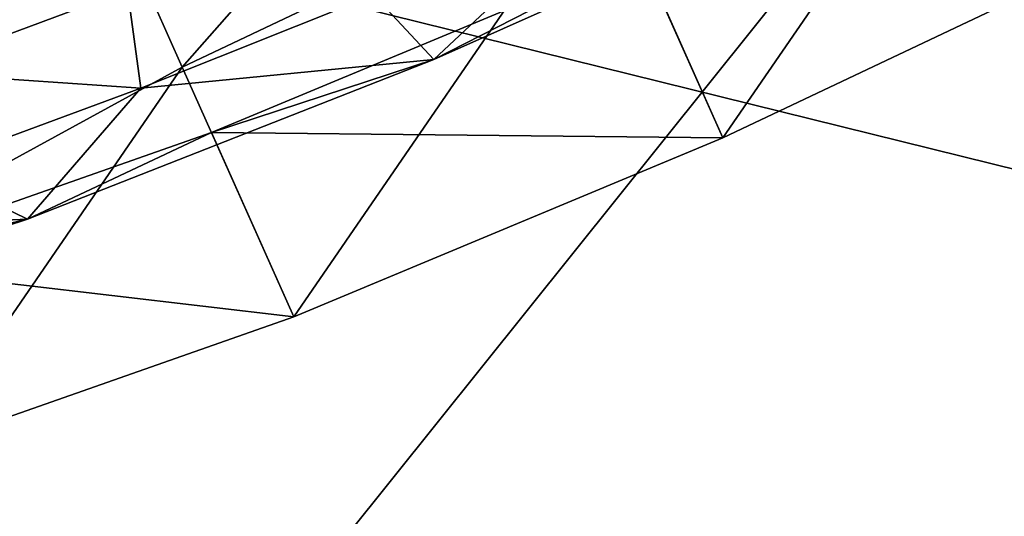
# Model space of a CAD drawing. Header units: metres. Extents: x 0 to 1651, y -1070 to 0.
# Tile 62 of 109: x 912 to 936, y -803 to -791. Entities that reach past the tile are written whole.
import ezdxf

# ---------------------------------------------------------------- set-up
doc = ezdxf.new("R2010")
doc.units = ezdxf.units.M

msp = doc.modelspace()

# ---------------------------------------------------------------- linework, layer by layer
at = {"layer": 'None'}
for points in [[(967.999084, -798.309875, -63), (899.523071, -829.016846, -63), (966.380066, -745.566528, -406)], [(899.523071, -829.016846, -63), (917.642761, -768.503906, -406), (966.380066, -745.566528, -406)], [(946.123901, -756.462891, -377.175201), (887.361694, -782.917725, -377.175201), (957.650818, -800.303345, -60)], [(917.642761, -768.503906, -406), (899.523071, -829.016846, -63), (868.193237, -789.862549, -406)], [(887.361694, -782.917725, -377.175201), (909.21582, -822.047546, -60), (957.650818, -800.303345, -60)], [(899.523071, -829.016846, -63), (967.999084, -798.309875, -63), (1087.299927, -871.384155, -63)], [(957.650818, -800.303345, -60), (909.21582, -822.047546, -60), (1086.735718, -868.975159, -60)]]:
    msp.add_3dface(points, dxfattribs=at)
at = {"layer": 'None012348'}
for points in [[(913.535217, -787.91156, -275.984619), (923.864258, -783.009094, -278.243591), (915.553833, -792.445251, -276.59375)], [(923.864258, -783.009094, -278.243591), (925.882874, -787.542786, -278.852722), (915.553833, -792.445251, -276.59375)], [(925.882874, -787.542786, -278.852722), (936.438049, -783.145996, -276.598236), (928.853882, -794.186584, -219.559006)], [(928.853882, -794.186584, -219.559006), (936.438049, -783.145996, -276.598236), (939.182861, -789.284119, -221.817978)], [(915.553833, -792.445251, -276.59375), (925.882874, -787.542786, -278.852722), (918.298645, -798.583313, -221.813507)], [(918.298645, -798.583313, -221.813507), (925.882874, -787.542786, -278.852722), (928.853882, -794.186584, -219.559006)], [(932.173767, -787.609253, -216.468964), (921.745483, -792.252747, -216.466736), (926.835266, -789.652893, -218.949875)], [(921.745483, -792.252747, -216.466736), (932.173767, -787.609253, -216.468964), (926.155762, -788.125305, -215.722137)], [(905.004822, -792.573425, -269.556091), (908.920471, -789.850342, -276.847168), (913.535217, -787.91156, -275.984619)], [(905.004822, -792.573425, -269.556091), (913.535217, -787.91156, -275.984619), (907.023438, -797.107056, -270.165222)], [(913.535217, -787.91156, -275.984619), (915.553833, -792.445251, -276.59375), (907.023438, -797.107056, -270.165222)], [(921.745483, -792.252747, -216.466736), (926.155762, -788.125305, -215.722137), (920.266357, -790.663452, -216.347763)], [(928.853882, -794.186584, -219.559006), (939.182861, -789.284119, -221.817978), (926.835266, -789.652893, -218.949875)], [(926.835266, -789.652893, -218.949875), (921.745483, -792.252747, -216.466736), (916.28009, -794.049622, -221.204361)], [(928.853882, -794.186584, -219.559006), (926.835266, -789.652893, -218.949875), (916.28009, -794.049622, -221.204361)], [(908.508057, -790.216492, -222.034882), (908.779053, -792.566528, -221.21991), (914.214722, -790.545959, -218.245361)], [(908.779053, -792.566528, -221.21991), (914.540405, -792.963623, -218.203079), (914.214722, -790.545959, -218.245361)], [(914.540405, -792.963623, -218.203079), (920.266357, -790.663452, -216.347763), (914.214722, -790.545959, -218.245361)], [(914.540405, -792.963623, -218.203079), (921.745483, -792.252747, -216.466736), (920.266357, -790.663452, -216.347763)], [(907.023438, -797.107056, -270.165222), (915.553833, -792.445251, -276.59375), (909.124268, -801.804932, -228.238251)], [(909.124268, -801.804932, -228.238251), (915.553833, -792.445251, -276.59375), (918.298645, -798.583313, -221.813507)], [(921.745483, -792.252747, -216.466736), (911.751892, -796.181946, -220.339859), (916.28009, -794.049622, -221.204361)], [(911.751892, -796.181946, -220.339859), (921.745483, -792.252747, -216.466736), (914.540405, -792.963623, -218.203079)], [(908.779053, -792.566528, -221.21991), (909.198059, -794.937378, -221.216797), (914.540405, -792.963623, -218.203079)], [(909.198059, -794.937378, -221.216797), (911.751892, -796.181946, -220.339859), (914.540405, -792.963623, -218.203079)], [(916.28009, -794.049622, -221.204361), (911.751892, -796.181946, -220.339859), (907.105652, -797.271301, -227.629105)], [(918.298645, -798.583313, -221.813507), (916.28009, -794.049622, -221.204361), (907.105652, -797.271301, -227.629105)], [(918.298645, -798.583313, -221.813507), (928.853882, -794.186584, -219.559006), (916.28009, -794.049622, -221.204361)], [(911.751892, -796.181946, -220.339859), (909.198059, -794.937378, -221.216797), (904.44458, -796.50885, -225.273102)], [(911.751892, -796.181946, -220.339859), (903.398376, -798.922974, -227.62117), (907.105652, -797.271301, -227.629105)], [(903.398376, -798.922974, -227.62117), (911.751892, -796.181946, -220.339859), (904.44458, -796.50885, -225.273102)], [(909.124268, -801.804932, -228.238251), (918.298645, -798.583313, -221.813507), (907.105652, -797.271301, -227.629105)]]:
    msp.add_3dface(points, dxfattribs=at)

doc.saveas('drawing.dxf')
